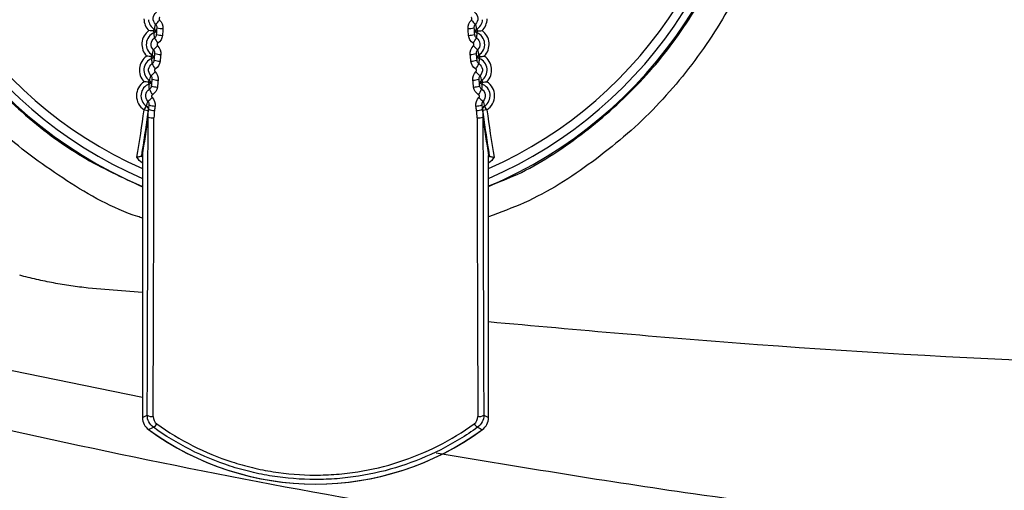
# Model space of a CAD drawing. Header units: millimetres. Extents: x 15458 to 16410, y 10212 to 11278.
# Tile 58 of 139: x 15957 to 15990, y 10672 to 10688. Entities that reach past the tile are written whole.
import ezdxf

# ---------------------------------------------------------------- set-up
doc = ezdxf.new("R2010")
doc.units = ezdxf.units.MM

msp = doc.modelspace()

# ---------------------------------------------------------------- linework, layer by layer
at = {"color": 7, "linetype": 'Continuous', "lineweight": 25}
for p, q in [((15961.567, 10687.537), (15961.6, 10687.595)), ((15961.567, 10687.537), (15961.66, 10687.53)), ((15961.591, 10687.476), (15961.567, 10687.537)), ((15972.435, 10687.53), (15972.528, 10687.537)), ((15972.494, 10687.595), (15972.528, 10687.537)), ((15972.528, 10687.537), (15972.504, 10687.476)), ((15961.491, 10686.67), (15961.525, 10686.727)), ((15961.491, 10686.67), (15961.584, 10686.661)), ((15961.514, 10686.608), (15961.491, 10686.67)), ((15972.511, 10686.661), (15972.604, 10686.67)), ((15972.569, 10686.727), (15972.604, 10686.67)), ((15972.604, 10686.67), (15972.581, 10686.608)), ((15961.4, 10685.804), (15961.435, 10685.86)), ((15972.659, 10685.86), (15972.695, 10685.804)), ((15961.4, 10685.804), (15961.493, 10685.794)), ((15961.422, 10685.741), (15961.4, 10685.804)), ((15972.602, 10685.794), (15972.695, 10685.804)), ((15972.695, 10685.804), (15972.673, 10685.741)), ((15961.248, 10684.87), (15961.33, 10684.995)), ((15961.248, 10684.87), (15961.396, 10684.85)), ((15961.403, 10684.899), (15961.396, 10684.85)), ((15972.698, 10684.85), (15972.692, 10684.898)), ((15972.847, 10684.87), (15972.698, 10684.85)), ((15972.847, 10684.87), (15972.764, 10684.995)), ((15961.196, 10683.327), (15961.196, 10674.455)), ((15972.899, 10674.455), (15972.899, 10683.327)), ((15961.186, 10683.072), (15961.196, 10683.086)), ((15972.908, 10683.072), (15972.899, 10683.086)), ((15961.196, 10678.684), (15959.363, 10678.839)), ((15961.196, 10675.138), (15956.137, 10676.17)), ((15961.196, 10674.455), (15961.356, 10674.537)), ((15972.739, 10674.537), (15972.899, 10674.455))]:
    msp.add_line(p, q, dxfattribs=at)
at = {"color": 7, "linetype": 'Continuous', "lineweight": 25, "flags": 128}
msp.add_lwpolyline([(15972.899, 10683.269), (15972.93, 10683.298), (15972.93, 10683.298), (15972.93, 10683.298)], dxfattribs=at)
at = {"color": 7, "linetype": 'Continuous', "lineweight": 25}
for centre, radius, start, end in [((15967.047, 10696.091), 15, 108.8712, 247.0394), ((15967.047, 10696.091), 14.75, 110.4268, 246.6273), ((15967.047, 10696.091), 14.75, 293.3727, 69.5732), ((15967.047, 10696.091), 14.45, 110.4268, 246.1122), ((15967.047, 10696.091), 14.45, 293.8878, 69.5732), ((15967.047, 10696.091), 15, 292.9606, 0), ((15961.812, 10687.957), 0.569, 180.905, 225.6596), ((15961.812, 10687.957), 0.419, 185.1787, 239.663), ((15960.542, 10688.956), 1.619, 312.6874, 319.5375), ((15973.552, 10688.956), 1.619, 220.4625, 227.3126), ((15972.283, 10687.957), 0.419, 300.337, 354.8213), ((15972.283, 10687.957), 0.569, 314.3404, 359.095), ((15961.743, 10687.085), 0.569, 125.3404, 224.6596), ((15961.536, 10687.615), 0.15, 291.3347, 325.3749), ((15961.525, 10687.465), 0.15, 25.6251, 59.6653), ((15961.917, 10688.659), 1.041, 257.3149, 268.3958), ((15972.177, 10688.659), 1.041, 271.6042, 282.6851), ((15972.57, 10687.465), 0.15, 120.3347, 154.3749), ((15972.558, 10687.615), 0.15, 214.6251, 248.6653), ((15972.351, 10687.085), 0.569, 315.3404, 54.6596), ((15961.743, 10687.085), 0.419, 111.337, 238.663), ((15963.19, 10688.147), 1.799, 208.0722, 214.7443), ((15961.899, 10688.369), 0.982, 256.5458, 268.2993), ((15972.195, 10688.369), 0.982, 271.7007, 283.4542), ((15970.904, 10688.147), 1.799, 325.2557, 331.9278), ((15972.351, 10687.085), 0.419, 301.337, 68.663), ((15960.756, 10687.855), 1.256, 310.2573, 319.0224), ((15973.338, 10687.855), 1.256, 220.9776, 229.7427), ((15961.66, 10686.215), 0.569, 124.3404, 223.6596), ((15961.66, 10686.215), 0.419, 110.337, 237.663), ((15961.462, 10686.748), 0.15, 290.3347, 324.3749), ((15961.447, 10686.599), 0.15, 24.6251, 58.6653), ((15961.821, 10687.324), 0.811, 253.6465, 267.9256), ((15961.843, 10687.591), 0.85, 254.4042, 268.0249), ((15972.251, 10687.591), 0.85, 271.9751, 285.5958), ((15972.273, 10687.324), 0.811, 272.0744, 286.3535), ((15972.647, 10686.599), 0.15, 121.3347, 155.3749), ((15972.633, 10686.748), 0.15, 215.6251, 249.6653), ((15972.435, 10686.215), 0.419, 302.337, 69.663), ((15972.435, 10686.215), 0.569, 316.3404, 55.6596), ((15962.918, 10687.119), 1.555, 206.1933, 213.9904), ((15971.176, 10687.119), 1.555, 326.0096, 333.8067), ((15961.355, 10685.733), 0.15, 23.6251, 57.6653), ((15960.857, 10686.833), 1.018, 307.785, 318.5235), ((15961.754, 10686.588), 0.721, 251.5247, 267.6406), ((15972.341, 10686.588), 0.721, 272.3594, 288.4753), ((15973.237, 10686.833), 1.018, 221.4765, 232.215), ((15972.739, 10685.733), 0.15, 122.3347, 156.3749), ((15961.561, 10685.346), 0.569, 123.3404, 236.663), ((15961.561, 10685.346), 0.419, 109.337, 236.663), ((15961.372, 10685.883), 0.15, 289.3347, 323.3749), ((15962.691, 10686.14), 1.387, 204.3778, 213.2079), ((15961.728, 10686.334), 0.694, 250.7803, 267.538), ((15972.366, 10686.334), 0.694, 272.462, 289.2197), ((15971.403, 10686.14), 1.387, 326.7921, 335.6222), ((15972.722, 10685.883), 0.15, 216.6251, 250.6653), ((15972.534, 10685.346), 0.419, 303.337, 70.663), ((15972.534, 10685.346), 0.569, 303.337, 56.6596), ((15960.887, 10685.857), 0.851, 305.2743, 318.0387), ((15973.208, 10685.857), 0.851, 221.9613, 234.7257), ((15911.834, 10691.451), 49.85, 350.5467, 352.4135), ((15911.834, 10691.451), 50, 350.8506, 352.4559), ((15961.248, 10684.87), 0.15, 352.4141, 56.6659), ((15961.63, 10685.458), 0.615, 248.1919, 267.1701), ((15961.65, 10685.623), 0.629, 248.6812, 267.2411), ((15972.445, 10685.623), 0.629, 272.7589, 291.3188), ((15972.465, 10685.458), 0.615, 272.8299, 291.8081), ((16022.26, 10691.451), 50, 187.5441, 189.1494), ((15972.847, 10684.87), 0.15, 123.3341, 187.5859), ((16022.26, 10691.451), 49.85, 187.5865, 189.4533), ((15909.834, 10691.451), 52, 351.0112, 352.4482), ((15961.536, 10685.202), 0.604, 255.3824, 274.5122), ((15972.559, 10685.202), 0.604, 265.4878, 284.6176), ((16024.26, 10691.451), 52, 187.5518, 188.9888), ((15961.51, 10674.762), 0.273, 235.4887, 279.5884), ((15972.584, 10674.762), 0.273, 260.4116, 304.5113), ((15961.696, 10674.455), 0.5, 180.0093, 233.8646), ((15961.401, 10674.407), 0.322, 300.4049, 330.2374), ((15972.694, 10674.407), 0.322, 209.7626, 239.5951), ((15972.399, 10674.455), 0.5, 306.1354, 359.9907), ((15941.795, 10714.832), 45.248, 295.6763, 295.9051), ((15967.047, 10681.787), 9.577, 233.874, 270), ((15967.047, 10681.787), 9.577, 233.874, 306.126), ((15967.047, 10681.787), 9.577, 270, 306.126), ((15992.362, 10714.961), 45.392, 244.0953, 244.3233)]:
    msp.add_arc(centre, radius, start, end, dxfattribs=at)
for centre, major_axis, ratio, start_param, end_param in [((15960.061, 10691.34), (0, 76.05), 0.017455, 4.489595, 4.623871), ((15960.261, 10691.34), (0, 76.25), 0.017409, 4.489595, 4.623871), ((15973.833, 10691.34), (0, 76.25), 0.017409, 1.659314, 1.79359), ((15974.033, 10691.34), (0, 76.05), 0.017455, 1.659314, 1.79359)]:
    msp.add_ellipse(centre, major_axis=major_axis, ratio=ratio, start_param=start_param, end_param=end_param, dxfattribs=at)
for points, knots in [([(15961.196, 10681.207), (15961.143, 10681.223), (15960.233, 10681.502), (15958.609, 10682.436), (15956.429, 10684.013), (15954.559, 10685.972), (15953.047, 10688.211), (15951.924, 10690.672), (15951.239, 10693.288), (15950.994, 10695.982), (15951.214, 10698.678), (15951.874, 10701.302), (15952.975, 10703.774), (15954.467, 10706.033), (15956.327, 10707.995), (15958.507, 10709.679), (15960.176, 10710.458), (15961.029, 10710.857)], [0, 0, 0, 0, 0.004339, 0.075133, 0.145955, 0.216778, 0.287643, 0.358509, 0.429406, 0.500303, 0.571223, 0.642142, 0.713077, 0.784012, 0.85492, 0.925828, 1, 1, 1, 1]), ([(15961.928, 10710.247), (15961.697, 10710.159), (15960.677, 10709.772), (15958.955, 10708.862), (15956.925, 10707.329), (15955.188, 10705.468), (15953.78, 10703.347), (15952.756, 10701.016), (15952.129, 10698.547), (15951.935, 10696.007), (15952.161, 10693.469), (15952.818, 10691.007), (15953.873, 10688.687), (15955.308, 10686.58), (15957.075, 10684.748), (15959.046, 10683.26), (15960.505, 10682.583), (15961.196, 10682.262)], [0, 0, 0, 0, 0.0205782, 0.0909812, 0.1613844, 0.2317956, 0.3022071, 0.3726669, 0.4431269, 0.5136288, 0.5841306, 0.6546497, 0.7251687, 0.795672, 0.8661751, 0.9366367, 1, 1, 1, 1]), ([(15972.899, 10682.295), (15973.176, 10682.398), (15974.246, 10682.798), (15975.928, 10683.889), (15977.859, 10685.535), (15979.48, 10687.502), (15980.741, 10689.711), (15981.428, 10691.547), (15981.682, 10692.622), (15981.742, 10692.875)], [0, 0, 0, 0, 0.061935, 0.238577, 0.415285, 0.591993, 0.768818, 0.945643, 1, 1, 1, 1]), ([(15982.471, 10691.892), (15982.184, 10691.007), (15981.619, 10689.265), (15980.224, 10686.905), (15978.511, 10684.811), (15976.449, 10683.069), (15974.556, 10681.855), (15973.305, 10681.401), (15972.899, 10681.253)], [0, 0, 0, 0, 0.187614, 0.36892, 0.550225, 0.731523, 0.912821, 1, 1, 1, 1]), ([(15961.64, 10687.766), (15961.582, 10687.818), (15961.551, 10687.897), (15961.561, 10688.051), (15961.603, 10688.125), (15961.668, 10688.169)], [0, 0, 0, 0, 0.5, 0.5, 1, 1, 1, 1]), ([(15972.427, 10688.169), (15972.491, 10688.125), (15972.533, 10688.052), (15972.544, 10687.898), (15972.513, 10687.818), (15972.455, 10687.766)], [0, 0, 0, 0, 0.5, 0.5, 1, 1, 1, 1]), ([(15961.78, 10687.995), (15961.778, 10687.994), (15961.776, 10687.992), (15961.775, 10687.991), (15961.77, 10687.986), (15961.766, 10687.981), (15961.763, 10687.976), (15961.759, 10687.97), (15961.757, 10687.964), (15961.756, 10687.958), (15961.755, 10687.951), (15961.755, 10687.945), (15961.756, 10687.939), (15961.757, 10687.932), (15961.759, 10687.926), (15961.762, 10687.92), (15961.765, 10687.915), (15961.769, 10687.91), (15961.774, 10687.905)], [0, 0, 0, 0, 0.0000070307, 0.0000070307, 0.0000070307, 0.0000264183, 0.0000264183, 0.0000264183, 0.0000458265, 0.0000458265, 0.0000458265, 0.0000652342, 0.0000652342, 0.0000652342, 0.000084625, 0.000084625, 0.000084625, 0.000104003, 0.000104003, 0.000104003, 0.000104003]), ([(15972.321, 10687.905), (15972.322, 10687.907), (15972.324, 10687.909), (15972.326, 10687.91), (15972.33, 10687.915), (15972.333, 10687.921), (15972.335, 10687.927), (15972.338, 10687.933), (15972.339, 10687.939), (15972.339, 10687.946), (15972.34, 10687.952), (15972.339, 10687.958), (15972.337, 10687.965), (15972.335, 10687.971), (15972.332, 10687.977), (15972.328, 10687.982), (15972.324, 10687.987), (15972.32, 10687.991), (15972.314, 10687.995)], [0, 0, 0, 0, 0.0000070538, 0.0000070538, 0.0000070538, 0.0000264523, 0.0000264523, 0.0000264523, 0.0000458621, 0.0000458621, 0.0000458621, 0.0000652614, 0.0000652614, 0.0000652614, 0.0000846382, 0.0000846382, 0.0000846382, 0.0001040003, 0.0001040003, 0.0001040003, 0.0001040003]), ([(15961.6, 10687.595), (15961.605, 10687.62), (15961.61, 10687.646), (15961.616, 10687.672), (15961.617, 10687.675), (15961.617, 10687.678), (15961.618, 10687.681), (15961.621, 10687.693), (15961.624, 10687.705), (15961.627, 10687.717), (15961.631, 10687.733), (15961.635, 10687.75), (15961.64, 10687.766)], [0.0001487, 0.0001487, 0.0001487, 0.0001487, 0.00858606, 0.00858606, 0.00858606, 0.009569, 0.009569, 0.009569, 0.01350079, 0.01350079, 0.01350079, 0.01877537, 0.01877537, 0.01877537, 0.01877537]), ([(15961.689, 10687.643), (15961.69, 10687.655), (15961.689, 10687.667), (15961.687, 10687.679), (15961.685, 10687.695), (15961.679, 10687.712), (15961.671, 10687.726), (15961.663, 10687.741), (15961.652, 10687.755), (15961.64, 10687.766)], [0, 0, 0, 0, 0.0000358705, 0.0000358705, 0.0000358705, 0.0000870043, 0.0000870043, 0.0000870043, 0.0001380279, 0.0001380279, 0.0001380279, 0.0001380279]), ([(15972.455, 10687.766), (15972.446, 10687.758), (15972.438, 10687.749), (15972.431, 10687.739), (15972.422, 10687.725), (15972.415, 10687.71), (15972.41, 10687.693), (15972.406, 10687.677), (15972.404, 10687.66), (15972.406, 10687.643)], [0, 0, 0, 0, 0.0000355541, 0.0000355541, 0.0000355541, 0.0000867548, 0.0000867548, 0.0000867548, 0.0001380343, 0.0001380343, 0.0001380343, 0.0001380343]), ([(15972.455, 10687.766), (15972.459, 10687.75), (15972.464, 10687.733), (15972.468, 10687.717), (15972.471, 10687.705), (15972.474, 10687.693), (15972.476, 10687.681), (15972.477, 10687.678), (15972.478, 10687.675), (15972.479, 10687.672), (15972.484, 10687.646), (15972.489, 10687.62), (15972.494, 10687.595)], [0.00019173, 0.00019173, 0.00019173, 0.00019173, 0.00546632, 0.00546632, 0.00546632, 0.0093981, 0.0093981, 0.0093981, 0.01038105, 0.01038105, 0.01038105, 0.01881841, 0.01881841, 0.01881841, 0.01881841]), ([(15961.568, 10686.897), (15961.511, 10686.95), (15961.481, 10687.03), (15961.494, 10687.184), (15961.537, 10687.258), (15961.603, 10687.3)], [0, 0, 0, 0, 0.5, 0.5, 1, 1, 1, 1]), ([(15961.603, 10687.3), (15961.603, 10687.301), (15961.603, 10687.302), (15961.603, 10687.303), (15961.602, 10687.31), (15961.601, 10687.316), (15961.601, 10687.323), (15961.598, 10687.345), (15961.596, 10687.367), (15961.595, 10687.389), (15961.595, 10687.392), (15961.595, 10687.395), (15961.594, 10687.398), (15961.594, 10687.41), (15961.593, 10687.422), (15961.592, 10687.434), (15961.592, 10687.448), (15961.591, 10687.462), (15961.591, 10687.476)], [0.00020754, 0.00020754, 0.00020754, 0.00020754, 0.00050635, 0.00050635, 0.00050635, 0.00253177, 0.00253177, 0.00253177, 0.00947148, 0.00947148, 0.00947148, 0.01043909, 0.01043909, 0.01043909, 0.01430956, 0.01430956, 0.01430956, 0.01879494, 0.01879494, 0.01879494, 0.01879494]), ([(15961.603, 10687.3), (15961.613, 10687.307), (15961.622, 10687.315), (15961.63, 10687.323), (15961.642, 10687.335), (15961.652, 10687.35), (15961.658, 10687.365), (15961.665, 10687.38), (15961.669, 10687.397), (15961.671, 10687.414)], [0, 0, 0, 0, 0.0000356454, 0.0000356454, 0.0000356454, 0.0000865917, 0.0000865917, 0.0000865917, 0.0001375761, 0.0001375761, 0.0001375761, 0.0001375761]), ([(15972.424, 10687.414), (15972.425, 10687.402), (15972.427, 10687.39), (15972.431, 10687.379), (15972.436, 10687.363), (15972.444, 10687.348), (15972.454, 10687.335), (15972.465, 10687.321), (15972.477, 10687.31), (15972.491, 10687.3)], [0, 0, 0, 0, 0.000035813, 0.000035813, 0.000035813, 0.0000867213, 0.0000867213, 0.0000867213, 0.0001375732, 0.0001375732, 0.0001375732, 0.0001375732]), ([(15972.504, 10687.476), (15972.504, 10687.473), (15972.504, 10687.471), (15972.504, 10687.469), (15972.503, 10687.459), (15972.503, 10687.449), (15972.502, 10687.438), (15972.5, 10687.393), (15972.497, 10687.347), (15972.491, 10687.3)], [0.0001487, 0.0001487, 0.0001487, 0.0001487, 0.00083412, 0.00083412, 0.00083412, 0.00417058, 0.00417058, 0.00417058, 0.01873609, 0.01873609, 0.01873609, 0.01873609]), ([(15972.491, 10687.3), (15972.557, 10687.258), (15972.601, 10687.185), (15972.614, 10687.03), (15972.584, 10686.95), (15972.527, 10686.897)], [0, 0, 0, 0, 0.5, 0.5, 1, 1, 1, 1]), ([(15961.525, 10686.727), (15961.531, 10686.752), (15961.536, 10686.778), (15961.543, 10686.803), (15961.543, 10686.806), (15961.544, 10686.809), (15961.545, 10686.812), (15961.548, 10686.824), (15961.551, 10686.837), (15961.554, 10686.849), (15961.558, 10686.865), (15961.563, 10686.881), (15961.568, 10686.897)], [0.0001487, 0.0001487, 0.0001487, 0.0001487, 0.00858606, 0.00858606, 0.00858606, 0.009569, 0.009569, 0.009569, 0.01350079, 0.01350079, 0.01350079, 0.01873107, 0.01873107, 0.01873107, 0.01873107]), ([(15961.615, 10686.773), (15961.616, 10686.785), (15961.616, 10686.797), (15961.614, 10686.809), (15961.611, 10686.825), (15961.606, 10686.842), (15961.598, 10686.857), (15961.591, 10686.872), (15961.58, 10686.885), (15961.568, 10686.897)], [0, 0, 0, 0, 0.0000361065, 0.0000361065, 0.0000361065, 0.0000874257, 0.0000874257, 0.0000874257, 0.0001385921, 0.0001385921, 0.0001385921, 0.0001385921]), ([(15961.712, 10687.122), (15961.71, 10687.12), (15961.708, 10687.119), (15961.707, 10687.118), (15961.702, 10687.113), (15961.697, 10687.108), (15961.694, 10687.103), (15961.691, 10687.097), (15961.689, 10687.091), (15961.687, 10687.085), (15961.686, 10687.078), (15961.686, 10687.072), (15961.687, 10687.065), (15961.688, 10687.059), (15961.69, 10687.053), (15961.693, 10687.047), (15961.696, 10687.041), (15961.7, 10687.036), (15961.704, 10687.032)], [0, 0, 0, 0, 0.0000071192, 0.0000071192, 0.0000071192, 0.0000266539, 0.0000266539, 0.0000266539, 0.0000462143, 0.0000462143, 0.0000462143, 0.000065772, 0.000065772, 0.000065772, 0.0000853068, 0.0000853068, 0.0000853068, 0.0001048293, 0.0001048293, 0.0001048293, 0.0001048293]), ([(15972.39, 10687.032), (15972.392, 10687.033), (15972.394, 10687.035), (15972.395, 10687.037), (15972.399, 10687.042), (15972.403, 10687.048), (15972.405, 10687.054), (15972.407, 10687.06), (15972.408, 10687.066), (15972.408, 10687.073), (15972.408, 10687.079), (15972.407, 10687.086), (15972.405, 10687.092), (15972.403, 10687.098), (15972.4, 10687.104), (15972.396, 10687.109), (15972.393, 10687.114), (15972.388, 10687.118), (15972.382, 10687.122)], [0, 0, 0, 0, 0.0000071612, 0.0000071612, 0.0000071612, 0.0000267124, 0.0000267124, 0.0000267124, 0.0000462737, 0.0000462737, 0.0000462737, 0.0000658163, 0.0000658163, 0.0000658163, 0.0000853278, 0.0000853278, 0.0000853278, 0.0001048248, 0.0001048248, 0.0001048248, 0.0001048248]), ([(15972.527, 10686.897), (15972.518, 10686.889), (15972.51, 10686.88), (15972.504, 10686.87), (15972.495, 10686.856), (15972.488, 10686.84), (15972.484, 10686.823), (15972.48, 10686.807), (15972.478, 10686.79), (15972.48, 10686.773)], [0, 0, 0, 0, 0.0000356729, 0.0000356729, 0.0000356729, 0.0000870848, 0.0000870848, 0.0000870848, 0.0001386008, 0.0001386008, 0.0001386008, 0.0001386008]), ([(15972.527, 10686.897), (15972.532, 10686.881), (15972.536, 10686.865), (15972.541, 10686.849), (15972.544, 10686.837), (15972.547, 10686.824), (15972.55, 10686.812), (15972.551, 10686.809), (15972.551, 10686.806), (15972.552, 10686.803), (15972.558, 10686.778), (15972.564, 10686.752), (15972.569, 10686.727)], [0.0001903, 0.0001903, 0.0001903, 0.0001903, 0.00542057, 0.00542057, 0.00542057, 0.00935236, 0.00935236, 0.00935236, 0.01033531, 0.01033531, 0.01033531, 0.01877266, 0.01877266, 0.01877266, 0.01877266]), ([(15961.523, 10686.433), (15961.523, 10686.434), (15961.523, 10686.435), (15961.523, 10686.436), (15961.522, 10686.442), (15961.522, 10686.449), (15961.521, 10686.455), (15961.519, 10686.477), (15961.518, 10686.499), (15961.517, 10686.521), (15961.516, 10686.524), (15961.516, 10686.527), (15961.516, 10686.53), (15961.516, 10686.542), (15961.515, 10686.554), (15961.515, 10686.566), (15961.514, 10686.58), (15961.514, 10686.594), (15961.514, 10686.608)], [0.00020971, 0.00020971, 0.00020971, 0.00020971, 0.00050724, 0.00050724, 0.00050724, 0.00253618, 0.00253618, 0.00253618, 0.00944584, 0.00944584, 0.00944584, 0.0104139, 0.0104139, 0.0104139, 0.01428612, 0.01428612, 0.01428612, 0.01874393, 0.01874393, 0.01874393, 0.01874393]), ([(15961.523, 10686.433), (15961.533, 10686.439), (15961.543, 10686.447), (15961.551, 10686.455), (15961.563, 10686.467), (15961.572, 10686.482), (15961.58, 10686.497), (15961.587, 10686.512), (15961.591, 10686.529), (15961.593, 10686.545)], [0, 0, 0, 0, 0.0000357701, 0.0000357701, 0.0000357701, 0.0000868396, 0.0000868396, 0.0000868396, 0.0001379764, 0.0001379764, 0.0001379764, 0.0001379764]), ([(15972.502, 10686.545), (15972.503, 10686.533), (15972.506, 10686.522), (15972.509, 10686.51), (15972.515, 10686.495), (15972.523, 10686.48), (15972.534, 10686.466), (15972.544, 10686.453), (15972.557, 10686.442), (15972.572, 10686.433)], [0, 0, 0, 0, 0.0000360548, 0.0000360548, 0.0000360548, 0.00008706, 0.00008706, 0.00008706, 0.0001379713, 0.0001379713, 0.0001379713, 0.0001379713]), ([(15972.581, 10686.608), (15972.581, 10686.606), (15972.581, 10686.604), (15972.581, 10686.601), (15972.58, 10686.591), (15972.58, 10686.581), (15972.58, 10686.57), (15972.579, 10686.525), (15972.576, 10686.48), (15972.572, 10686.433)], [0.0001487, 0.0001487, 0.0001487, 0.0001487, 0.00083412, 0.00083412, 0.00083412, 0.00417058, 0.00417058, 0.00417058, 0.01868292, 0.01868292, 0.01868292, 0.01868292]), ([(15961.481, 10686.029), (15961.424, 10686.084), (15961.395, 10686.164), (15961.411, 10686.318), (15961.456, 10686.391), (15961.523, 10686.433)], [0, 0, 0, 0, 0.5, 0.5, 1, 1, 1, 1]), ([(15961.629, 10686.25), (15961.627, 10686.249), (15961.625, 10686.247), (15961.623, 10686.246), (15961.618, 10686.242), (15961.614, 10686.237), (15961.61, 10686.231), (15961.607, 10686.226), (15961.605, 10686.219), (15961.603, 10686.213), (15961.602, 10686.207), (15961.602, 10686.2), (15961.602, 10686.194), (15961.603, 10686.187), (15961.605, 10686.181), (15961.608, 10686.175), (15961.611, 10686.169), (15961.615, 10686.164), (15961.62, 10686.159)], [0, 0, 0, 0, 0.0000072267, 0.0000072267, 0.0000072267, 0.0000269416, 0.0000269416, 0.0000269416, 0.0000466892, 0.0000466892, 0.0000466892, 0.000066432, 0.000066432, 0.000066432, 0.0000861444, 0.0000861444, 0.0000861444, 0.0001058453, 0.0001058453, 0.0001058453, 0.0001058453]), ([(15972.475, 10686.159), (15972.477, 10686.161), (15972.478, 10686.163), (15972.48, 10686.165), (15972.484, 10686.17), (15972.487, 10686.176), (15972.489, 10686.182), (15972.492, 10686.188), (15972.493, 10686.195), (15972.493, 10686.201), (15972.493, 10686.207), (15972.492, 10686.214), (15972.489, 10686.22), (15972.487, 10686.226), (15972.484, 10686.232), (15972.48, 10686.237), (15972.476, 10686.242), (15972.471, 10686.247), (15972.466, 10686.25)], [0, 0, 0, 0, 0.0000072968, 0.0000072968, 0.0000072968, 0.0000270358, 0.0000270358, 0.0000270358, 0.0000467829, 0.0000467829, 0.0000467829, 0.0000665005, 0.0000665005, 0.0000665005, 0.0000861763, 0.0000861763, 0.0000861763, 0.000105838, 0.000105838, 0.000105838, 0.000105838]), ([(15972.572, 10686.433), (15972.638, 10686.391), (15972.683, 10686.319), (15972.699, 10686.164), (15972.671, 10686.084), (15972.614, 10686.029)], [0, 0, 0, 0, 0.5, 0.5, 1, 1, 1, 1]), ([(15961.435, 10685.86), (15961.441, 10685.886), (15961.447, 10685.911), (15961.454, 10685.937), (15961.455, 10685.94), (15961.455, 10685.943), (15961.456, 10685.946), (15961.459, 10685.958), (15961.463, 10685.97), (15961.466, 10685.982), (15961.471, 10685.997), (15961.475, 10686.013), (15961.481, 10686.029)], [0.0001487, 0.0001487, 0.0001487, 0.0001487, 0.00858606, 0.00858606, 0.00858606, 0.009569, 0.009569, 0.009569, 0.01350079, 0.01350079, 0.01350079, 0.01867682, 0.01867682, 0.01867682, 0.01867682]), ([(15961.525, 10685.904), (15961.527, 10685.916), (15961.527, 10685.928), (15961.525, 10685.94), (15961.523, 10685.957), (15961.518, 10685.973), (15961.511, 10685.988), (15961.503, 10686.003), (15961.493, 10686.017), (15961.481, 10686.029)], [0, 0, 0, 0, 0.0000363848, 0.0000363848, 0.0000363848, 0.0000879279, 0.0000879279, 0.0000879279, 0.0001392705, 0.0001392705, 0.0001392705, 0.0001392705]), ([(15972.614, 10686.029), (15972.605, 10686.021), (15972.598, 10686.012), (15972.592, 10686.002), (15972.583, 10685.987), (15972.576, 10685.971), (15972.572, 10685.955), (15972.568, 10685.938), (15972.567, 10685.921), (15972.569, 10685.904)], [0, 0, 0, 0, 0.0000358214, 0.0000358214, 0.0000358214, 0.0000874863, 0.0000874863, 0.0000874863, 0.0001392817, 0.0001392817, 0.0001392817, 0.0001392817]), ([(15972.614, 10686.029), (15972.619, 10686.013), (15972.624, 10685.996), (15972.629, 10685.98), (15972.632, 10685.968), (15972.636, 10685.956), (15972.639, 10685.944), (15972.64, 10685.941), (15972.64, 10685.938), (15972.641, 10685.935), (15972.648, 10685.91), (15972.654, 10685.885), (15972.659, 10685.86)], [0.00018894, 0.00018894, 0.00018894, 0.00018894, 0.00552991, 0.00552991, 0.00552991, 0.00947419, 0.00947419, 0.00947419, 0.01046026, 0.01046026, 0.01046026, 0.01871706, 0.01871706, 0.01871706, 0.01871706]), ([(15961.378, 10685.163), (15961.322, 10685.219), (15961.295, 10685.3), (15961.314, 10685.454), (15961.36, 10685.527), (15961.428, 10685.567)], [0, 0, 0, 0, 0.5, 0.5, 1, 1, 1, 1]), ([(15961.428, 10685.567), (15961.428, 10685.568), (15961.428, 10685.569), (15961.428, 10685.57), (15961.427, 10685.577), (15961.427, 10685.583), (15961.426, 10685.59), (15961.425, 10685.612), (15961.424, 10685.633), (15961.423, 10685.655), (15961.423, 10685.658), (15961.423, 10685.661), (15961.423, 10685.664), (15961.422, 10685.676), (15961.422, 10685.688), (15961.422, 10685.7), (15961.422, 10685.714), (15961.422, 10685.728), (15961.422, 10685.741)], [0.00021194, 0.00021194, 0.00021194, 0.00021194, 0.00050829, 0.00050829, 0.00050829, 0.00254145, 0.00254145, 0.00254145, 0.00941531, 0.00941531, 0.00941531, 0.01038389, 0.01038389, 0.01038389, 0.01425821, 0.01425821, 0.01425821, 0.01868311, 0.01868311, 0.01868311, 0.01868311]), ([(15961.428, 10685.567), (15961.438, 10685.573), (15961.448, 10685.581), (15961.456, 10685.589), (15961.468, 10685.601), (15961.478, 10685.615), (15961.486, 10685.63), (15961.493, 10685.645), (15961.498, 10685.662), (15961.5, 10685.678)], [0, 0, 0, 0, 0.0000359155, 0.0000359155, 0.0000359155, 0.0000871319, 0.0000871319, 0.0000871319, 0.0001384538, 0.0001384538, 0.0001384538, 0.0001384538]), ([(15972.595, 10685.678), (15972.596, 10685.666), (15972.599, 10685.655), (15972.603, 10685.643), (15972.609, 10685.628), (15972.618, 10685.613), (15972.628, 10685.6), (15972.639, 10685.587), (15972.652, 10685.576), (15972.667, 10685.567)], [0, 0, 0, 0, 0.0000363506, 0.0000363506, 0.0000363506, 0.0000874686, 0.0000874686, 0.0000874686, 0.0001384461, 0.0001384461, 0.0001384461, 0.0001384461]), ([(15972.673, 10685.741), (15972.673, 10685.739), (15972.673, 10685.737), (15972.673, 10685.735), (15972.673, 10685.725), (15972.673, 10685.714), (15972.673, 10685.704), (15972.672, 10685.659), (15972.671, 10685.614), (15972.667, 10685.567)], [0.0001487, 0.0001487, 0.0001487, 0.0001487, 0.00083412, 0.00083412, 0.00083412, 0.00417058, 0.00417058, 0.00417058, 0.01861987, 0.01861987, 0.01861987, 0.01861987]), ([(15972.667, 10685.567), (15972.734, 10685.527), (15972.781, 10685.455), (15972.8, 10685.3), (15972.772, 10685.219), (15972.716, 10685.163)], [0, 0, 0, 0, 0.5, 0.5, 1, 1, 1, 1]), ([(15961.531, 10685.38), (15961.529, 10685.379), (15961.527, 10685.377), (15961.525, 10685.376), (15961.52, 10685.372), (15961.515, 10685.367), (15961.512, 10685.361), (15961.508, 10685.356), (15961.505, 10685.35), (15961.504, 10685.343), (15961.502, 10685.337), (15961.502, 10685.33), (15961.503, 10685.324), (15961.504, 10685.317), (15961.505, 10685.311), (15961.508, 10685.305), (15961.511, 10685.299), (15961.515, 10685.293), (15961.52, 10685.289)], [0, 0, 0, 0, 0.0000073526, 0.0000073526, 0.0000073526, 0.0000272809, 0.0000272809, 0.0000272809, 0.0000472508, 0.0000472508, 0.0000472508, 0.0000672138, 0.0000672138, 0.0000672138, 0.0000871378, 0.0000871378, 0.0000871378, 0.0001070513, 0.0001070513, 0.0001070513, 0.0001070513]), ([(15972.575, 10685.289), (15972.577, 10685.29), (15972.578, 10685.292), (15972.58, 10685.294), (15972.584, 10685.299), (15972.587, 10685.305), (15972.589, 10685.312), (15972.591, 10685.318), (15972.592, 10685.324), (15972.592, 10685.331), (15972.592, 10685.338), (15972.591, 10685.344), (15972.589, 10685.35), (15972.586, 10685.356), (15972.583, 10685.362), (15972.579, 10685.367), (15972.575, 10685.372), (15972.569, 10685.377), (15972.564, 10685.38)], [0, 0, 0, 0, 0.0000074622, 0.0000074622, 0.0000074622, 0.0000274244, 0.0000274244, 0.0000274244, 0.0000473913, 0.0000473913, 0.0000473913, 0.0000673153, 0.0000673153, 0.0000673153, 0.0000871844, 0.0000871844, 0.0000871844, 0.00010704, 0.00010704, 0.00010704, 0.00010704]), ([(15961.33, 10684.995), (15961.336, 10685.021), (15961.343, 10685.046), (15961.35, 10685.072), (15961.351, 10685.074), (15961.352, 10685.077), (15961.353, 10685.08), (15961.356, 10685.092), (15961.359, 10685.104), (15961.363, 10685.116), (15961.368, 10685.132), (15961.373, 10685.147), (15961.378, 10685.163)], [0.0001487, 0.0001487, 0.0001487, 0.0001487, 0.00858606, 0.00858606, 0.00858606, 0.009569, 0.009569, 0.009569, 0.01350079, 0.01350079, 0.01350079, 0.01861266, 0.01861266, 0.01861266, 0.01861266]), ([(15961.421, 10685.037), (15961.423, 10685.049), (15961.423, 10685.061), (15961.421, 10685.073), (15961.419, 10685.09), (15961.415, 10685.106), (15961.407, 10685.122), (15961.4, 10685.137), (15961.39, 10685.151), (15961.378, 10685.163)], [0, 0, 0, 0, 0.0000367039, 0.0000367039, 0.0000367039, 0.0000885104, 0.0000885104, 0.0000885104, 0.0001400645, 0.0001400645, 0.0001400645, 0.0001400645]), ([(15972.716, 10685.163), (15972.708, 10685.155), (15972.701, 10685.145), (15972.694, 10685.135), (15972.686, 10685.121), (15972.679, 10685.104), (15972.676, 10685.088), (15972.672, 10685.071), (15972.671, 10685.054), (15972.674, 10685.037)], [0, 0, 0, 0, 0.0000360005, 0.0000360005, 0.0000360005, 0.0000879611, 0.0000879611, 0.0000879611, 0.0001400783, 0.0001400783, 0.0001400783, 0.0001400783]), ([(15972.716, 10685.163), (15972.722, 10685.147), (15972.727, 10685.13), (15972.732, 10685.114), (15972.736, 10685.102), (15972.739, 10685.09), (15972.743, 10685.078), (15972.744, 10685.075), (15972.744, 10685.072), (15972.745, 10685.069), (15972.752, 10685.044), (15972.758, 10685.02), (15972.764, 10684.995)], [0.00018766, 0.00018766, 0.00018766, 0.00018766, 0.00553472, 0.00553472, 0.00553472, 0.00948433, 0.00948433, 0.00948433, 0.01047173, 0.01047173, 0.01047173, 0.01865163, 0.01865163, 0.01865163, 0.01865163]), ([(15961.208, 10683.553), (15961.206, 10683.544), (15961.204, 10683.535), (15961.202, 10683.526), (15961.201, 10683.518), (15961.199, 10683.509), (15961.198, 10683.501)], [0, 0, 0, 0, 0.000631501, 0.000631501, 0.000631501, 0.0012342, 0.0012342, 0.0012342, 0.0012342]), ([(15972.897, 10683.501), (15972.895, 10683.51), (15972.894, 10683.519), (15972.892, 10683.528), (15972.89, 10683.536), (15972.889, 10683.544), (15972.887, 10683.553)], [0, 0, 0, 0, 0.000641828, 0.000641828, 0.000641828, 0.0012342, 0.0012342, 0.0012342, 0.0012342]), ([(15961.165, 10683.298), (15961.165, 10683.298), (15961.162, 10683.298), (15961.156, 10683.296), (15961.151, 10683.295), (15961.143, 10683.293), (15961.133, 10683.291), (15961.123, 10683.288), (15961.11, 10683.285), (15961.097, 10683.282), (15961.082, 10683.279), (15961.066, 10683.276), (15961.049, 10683.272), (15961.036, 10683.27), (15961.023, 10683.267), (15961.01, 10683.264), (15961.009, 10683.264), (15961.008, 10683.264), (15961.007, 10683.264)], [0, 0, 0, 0, 0.0000475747, 0.0000475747, 0.0000475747, 0.0000950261, 0.0000950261, 0.0000950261, 0.0001443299, 0.0001443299, 0.0001443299, 0.0001974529, 0.0001974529, 0.0001974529, 0.0002373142, 0.0002373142, 0.0002373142, 0.0002403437, 0.0002403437, 0.0002403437, 0.0002403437]), ([(15961.165, 10683.298), (15961.165, 10683.298), (15961.174, 10683.287), (15961.185, 10683.278), (15961.196, 10683.269)], [0, 0, 0, 0, 0.000897, 1, 1, 1, 1]), ([(15972.93, 10683.298), (15972.93, 10683.298), (15972.933, 10683.298), (15972.939, 10683.296), (15972.944, 10683.295), (15972.952, 10683.293), (15972.962, 10683.291), (15972.972, 10683.288), (15972.984, 10683.285), (15972.998, 10683.282), (15973.012, 10683.279), (15973.029, 10683.276), (15973.046, 10683.272), (15973.058, 10683.27), (15973.071, 10683.267), (15973.084, 10683.264), (15973.085, 10683.264), (15973.086, 10683.264), (15973.087, 10683.264)], [0, 0, 0, 0, 0.0000475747, 0.0000475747, 0.0000475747, 0.0000950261, 0.0000950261, 0.0000950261, 0.0001443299, 0.0001443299, 0.0001443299, 0.0001974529, 0.0001974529, 0.0001974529, 0.0002373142, 0.0002373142, 0.0002373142, 0.0002403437, 0.0002403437, 0.0002403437, 0.0002403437]), ([(16072.731, 10678.839), (16065.192, 10678.133), (16050.113, 10676.721), (16027.406, 10675.803), (16004.69, 10675.835), (15986.502, 10676.467), (15975.93, 10677.419), (15972.899, 10677.692)], [0, 0, 0, 0, 0.227166, 0.454343, 0.681521, 0.908694, 1, 1, 1, 1]), ([(16075.958, 10676.17), (16072.034, 10675.331), (16064.223, 10673.66), (16052.286, 10671.795), (16040.249, 10670.423), (16028.105, 10669.602), (16015.952, 10669.332), (16003.833, 10669.607), (15991.783, 10670.443), (15980.853, 10671.633), (15974.022, 10672.773), (15971.131, 10673.255)], [0, 0, 0, 0, 0.115511, 0.2299, 0.344664, 0.459611, 0.574317, 0.688053, 0.80203, 0.916237, 1, 1, 1, 1]), ([(15954.915, 10674.439), (15964.72, 10672.181), (15974.711, 10670.441), (15987.448, 10668.965), (15990.008, 10668.705), (15995.154, 10668.256), (15997.742, 10668.068), (16005.53, 10667.614), (16010.731, 10667.461), (16026.36, 10667.455), (16036.68, 10668.053), (16052.014, 10669.813), (16057.101, 10670.544), (16063.43, 10671.635), (16064.695, 10671.863), (16067.216, 10672.334), (16068.472, 10672.578), (16072.226, 10673.334), (16074.711, 10673.87), (16077.18, 10674.439)], [0, 0, 0, 0, 0.25, 0.25, 0.3125, 0.3125, 0.375, 0.375, 0.5, 0.5, 0.75, 0.75, 0.875, 0.875, 0.90625, 0.90625, 0.9375, 0.9375, 1, 1, 1, 1]), ([(15961.68, 10674.248), (15962.457, 10673.687), (15963.302, 10673.257), (15964.445, 10672.886), (15964.678, 10672.82), (15965.144, 10672.709), (15965.378, 10672.662), (15966.084, 10672.55), (15966.559, 10672.512), (15967.28, 10672.512), (15967.523, 10672.521), (15968.002, 10672.559), (15968.24, 10672.587), (15968.947, 10672.698), (15969.41, 10672.809), (15970.32, 10673.103), (15970.768, 10673.288), (15971.619, 10673.719), (15972.026, 10673.967), (15972.415, 10674.248)], [0, 0, 0, 0, 0.25, 0.25, 0.3125, 0.3125, 0.375, 0.375, 0.5, 0.5, 0.5625, 0.5625, 0.625, 0.625, 0.75, 0.75, 0.875, 0.875, 1, 1, 1, 1]), ([(15972.531, 10674.13), (15972.134, 10673.844), (15971.717, 10673.591), (15970.848, 10673.152), (15970.39, 10672.963), (15969.46, 10672.664), (15968.987, 10672.551), (15968.265, 10672.438), (15968.022, 10672.409), (15967.533, 10672.371), (15967.285, 10672.361), (15966.549, 10672.362), (15966.063, 10672.401), (15965.342, 10672.514), (15965.103, 10672.562), (15964.628, 10672.676), (15964.39, 10672.742), (15963.222, 10673.12), (15962.358, 10673.558), (15961.564, 10674.13)], [0, 0, 0, 0, 0.125, 0.125, 0.25, 0.25, 0.375, 0.375, 0.4375, 0.4375, 0.5, 0.5, 0.625, 0.625, 0.6875, 0.6875, 0.75, 0.75, 1, 1, 1, 1])]:
    msp.add_open_spline(points, degree=3, knots=knots, dxfattribs=at)
for points in [[(15961.774, 10687.905), (15961.854, 10687.833), (15961.896, 10687.725), (15961.888, 10687.618)], [(15972.206, 10687.618), (15972.198, 10687.725), (15972.241, 10687.833), (15972.321, 10687.905)], [(15961.567, 10687.537), (15961.517, 10687.541), (15961.466, 10687.545), (15961.414, 10687.549)], [(15961.671, 10687.414), (15961.677, 10687.49), (15961.683, 10687.567), (15961.689, 10687.643)], [(15961.888, 10687.618), (15961.882, 10687.541), (15961.876, 10687.464), (15961.87, 10687.387)], [(15972.224, 10687.387), (15972.218, 10687.464), (15972.212, 10687.541), (15972.206, 10687.618)], [(15972.406, 10687.643), (15972.412, 10687.567), (15972.418, 10687.49), (15972.424, 10687.414)], [(15972.528, 10687.537), (15972.578, 10687.541), (15972.629, 10687.545), (15972.68, 10687.549)], [(15961.87, 10687.387), (15961.862, 10687.28), (15961.802, 10687.181), (15961.712, 10687.122)], [(15972.382, 10687.122), (15972.292, 10687.181), (15972.233, 10687.28), (15972.224, 10687.387)], [(15961.704, 10687.032), (15961.783, 10686.958), (15961.824, 10686.849), (15961.814, 10686.742)], [(15972.281, 10686.742), (15972.271, 10686.849), (15972.312, 10686.958), (15972.39, 10687.032)], [(15961.491, 10686.67), (15961.441, 10686.675), (15961.39, 10686.68), (15961.338, 10686.685)], [(15961.593, 10686.545), (15961.6, 10686.621), (15961.608, 10686.697), (15961.615, 10686.773)], [(15961.792, 10686.513), (15961.781, 10686.406), (15961.72, 10686.307), (15961.629, 10686.25)], [(15961.814, 10686.742), (15961.807, 10686.666), (15961.799, 10686.589), (15961.792, 10686.513)], [(15972.303, 10686.513), (15972.295, 10686.589), (15972.288, 10686.666), (15972.281, 10686.742)], [(15972.466, 10686.25), (15972.374, 10686.307), (15972.313, 10686.406), (15972.303, 10686.513)], [(15972.48, 10686.773), (15972.487, 10686.697), (15972.494, 10686.621), (15972.502, 10686.545)], [(15972.604, 10686.67), (15972.654, 10686.675), (15972.705, 10686.68), (15972.756, 10686.685)], [(15961.5, 10685.678), (15961.508, 10685.754), (15961.517, 10685.829), (15961.525, 10685.904)], [(15961.62, 10686.159), (15961.697, 10686.084), (15961.736, 10685.975), (15961.724, 10685.868)], [(15961.724, 10685.868), (15961.716, 10685.792), (15961.707, 10685.716), (15961.698, 10685.64)], [(15972.37, 10685.868), (15972.358, 10685.975), (15972.398, 10686.084), (15972.475, 10686.159)], [(15972.396, 10685.64), (15972.387, 10685.716), (15972.379, 10685.792), (15972.37, 10685.868)], [(15972.569, 10685.904), (15972.578, 10685.829), (15972.586, 10685.754), (15972.595, 10685.678)], [(15961.4, 10685.804), (15961.35, 10685.81), (15961.299, 10685.816), (15961.248, 10685.821)], [(15961.698, 10685.64), (15961.686, 10685.533), (15961.623, 10685.436), (15961.531, 10685.38)], [(15972.564, 10685.38), (15972.471, 10685.436), (15972.409, 10685.533), (15972.396, 10685.64)], [(15972.695, 10685.804), (15972.744, 10685.81), (15972.795, 10685.816), (15972.847, 10685.821)], [(15961.52, 10685.289), (15961.596, 10685.212), (15961.633, 10685.102), (15961.619, 10684.995)], [(15972.475, 10684.995), (15972.461, 10685.102), (15972.499, 10685.212), (15972.575, 10685.289)], [(15961.383, 10684.617), (15961.384, 10684.708), (15961.389, 10684.798), (15961.401, 10684.887)], [(15961.401, 10684.887), (15961.408, 10684.937), (15961.415, 10684.987), (15961.421, 10685.037)], [(15961.6, 10684.844), (15961.589, 10684.763), (15961.584, 10684.681), (15961.583, 10684.6)], [(15961.619, 10684.995), (15961.613, 10684.944), (15961.606, 10684.894), (15961.6, 10684.844)], [(15972.495, 10684.844), (15972.488, 10684.894), (15972.482, 10684.944), (15972.475, 10684.995)], [(15972.511, 10684.6), (15972.511, 10684.681), (15972.506, 10684.763), (15972.495, 10684.844)], [(15972.674, 10685.037), (15972.68, 10684.987), (15972.687, 10684.937), (15972.693, 10684.887)], [(15972.693, 10684.887), (15972.705, 10684.798), (15972.711, 10684.708), (15972.711, 10684.617)], [(15961.165, 10683.299), (15961.174, 10683.354), (15961.184, 10683.414), (15961.198, 10683.501)], [(15961.208, 10683.553), (15961.199, 10683.477), (15961.195, 10683.402), (15961.196, 10683.327)], [(15972.887, 10683.553), (15972.895, 10683.477), (15972.899, 10683.402), (15972.899, 10683.327)], [(15972.897, 10683.501), (15972.911, 10683.414), (15972.921, 10683.354), (15972.93, 10683.299)], [(15961.186, 10683.072), (15961.114, 10683.123), (15961.053, 10683.188), (15961.007, 10683.264)], [(15961.165, 10683.299), (15961.165, 10683.298), (15961.165, 10683.298), (15961.165, 10683.298)], [(15973.087, 10683.264), (15973.041, 10683.188), (15972.981, 10683.123), (15972.908, 10683.072)], [(15972.93, 10683.298), (15972.93, 10683.298), (15972.93, 10683.298), (15972.93, 10683.299)], [(15959.363, 10678.839), (15959.167, 10678.86), (15958.774, 10678.91), (15958.189, 10679.007), (15957.611, 10679.127), (15957.23, 10679.222), (15957.041, 10679.273)], [(15961.564, 10674.13), (15961.434, 10674.223), (15961.355, 10674.377), (15961.356, 10674.537)], [(15972.739, 10674.537), (15972.739, 10674.378), (15972.661, 10674.223), (15972.531, 10674.13)], [(15961.556, 10674.493), (15961.555, 10674.397), (15961.601, 10674.304), (15961.68, 10674.248)], [(15972.415, 10674.248), (15972.493, 10674.304), (15972.539, 10674.397), (15972.539, 10674.493)]]:
    msp.add_open_spline(points, degree=3, dxfattribs=at)

doc.saveas('drawing.dxf')
